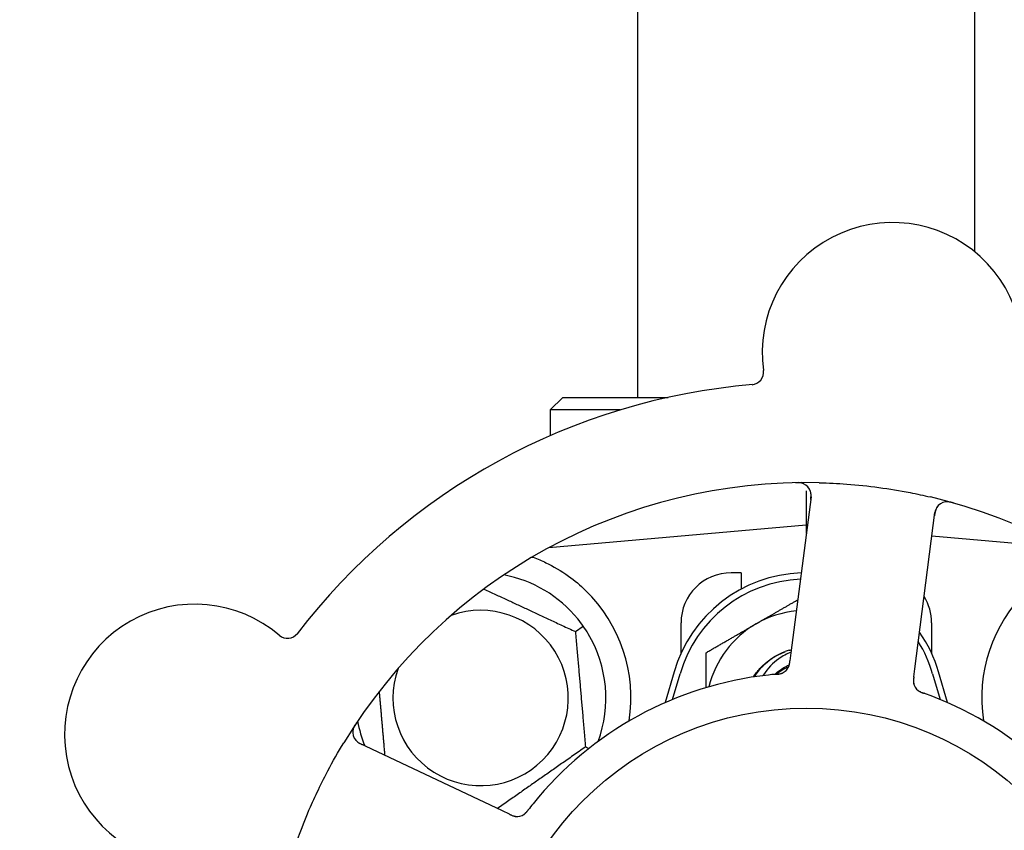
# Model space of a CAD drawing. Header units: inches. Extents: x 5 to 1128, y -85 to 748.
# Tile 73 of 256: x 158.96 to 161.41, y 228.08 to 230.11. Entities that reach past the tile are written whole.
import ezdxf

# ---------------------------------------------------------------- set-up
doc = ezdxf.new("R2010")
doc.units = ezdxf.units.IN
doc.header["$LTSCALE"] = 32
doc.header["$MEASUREMENT"] = 0
doc.layers.add('Dimension (ANSI)', color=7, linetype='Continuous', lineweight=25)
doc.layers.add('Visible (ANSI)', color=7, linetype='Continuous', lineweight=30)
doc.styles.add('Note Text (ANSI)', font='tahoma.ttf')
doc.dimstyles.new('SB Fraction-16 (ANSI)', dxfattribs={"dimscale": 32, "dimtxt": 0.125, "dimasz": 0.098425, "dimexe": 0.125, "dimexo": 0.0625, "dimgap": 0.031496, "dimtad": 0, "dimtih": 1, "dimtoh": 1, "dimdec": 4, "dimrnd": 1e-08, "dimzin": 0, "dimdsep": 46, "dimlunit": 5, "dimtxsty": 'Note Text (ANSI)', "dimcen": 0.09, "dimdle": 0.393701, "dimclrd": 256, "dimclre": 256, "dimclrt": 256, "dimadec": 0, "dimazin": 3, "dimtfac": 0.96, "dimtofl": 0, "dimtmove": 0, "dimatfit": 3, "dimfxl": 1, "dimfrac": 2, "dimtolj": 1, "dimtzin": 12, "dimlwd": -1, "dimlwe": -1, "dimarcsym": 0})

# ---------------------------------------------------------------- blocks, each defined once
blk = doc.blocks.new('*D16')
at = {"layer": 'Defpoints', "color": 0, "transparency": 16777216}
for p in [(170.8073, 474.9837), (79.917, 156.272), (130.8698, 156.272)]:
    blk.add_point(p, dxfattribs=at)
at = {"layer": 'Dimension (ANSI)', "transparency": 16777216}
for p, q in [((168.8073, 474.9837), (75.917, 474.9837)), ((79.917, 471.8341), (79.917, 330.6609)), ((79.917, 159.4216), (79.917, 323.5948)), ((128.8698, 156.272), (75.917, 156.272))]:
    blk.add_line(p, q, dxfattribs=at)
for points in [[(79.3921, 471.8341), (80.4419, 471.8341), (79.917, 474.9837)], [(79.3921, 159.4216), (80.4419, 159.4216), (79.917, 156.272)]]:
    blk.add_solid(points, dxfattribs=at)
at = {"layer": 'Dimension (ANSI)', "transparency": 16777216, "insert": (67.7142, 329.653), "char_height": 4, "attachment_point": 1, "style": 'Note Text (ANSI)'}
blk.add_mtext('\\A1;318 11/16', dxfattribs=at)

msp = doc.modelspace()

# ---------------------------------------------------------------- linework, layer by layer
at = {"layer": 'Visible (ANSI)'}
for p, q in [((160.498, 229.1642), (160.498, 231.2707)), ((161.338, 229.52757), (161.338, 231.2707)), ((160.3105, 229.1642), (160.27925, 229.13295)), ((160.3105, 229.1642), (160.57363, 229.1642)), ((160.45403, 229.13295), (160.27925, 229.13295)), ((160.27925, 229.13295), (160.27925, 229.06867)), ((160.918, 228.93144), (160.918, 228.84545)), ((160.92977, 228.91633), (160.87972, 228.52652)), ((161.18868, 228.48685), (161.23873, 228.87666)), ((160.918, 228.84545), (160.27602, 228.78928)), ((160.918, 228.84545), (160.918, 228.82469)), ((160.92064, 228.84522), (160.918, 228.84545)), ((161.55999, 228.78928), (161.23121, 228.81805)), ((160.27925, 228.79103), (160.27925, 228.78957)), ((160.7555, 228.7267), (160.7305, 228.7267)), ((160.7555, 228.7267), (160.7555, 228.68587)), ((160.6055, 228.52616), (160.6055, 228.6017)), ((161.2305, 228.6017), (161.2305, 228.52616)), ((160.34197, 228.57978), (160.36149, 228.59344)), ((160.87972, 228.52652), (160.87718, 228.50679)), ((160.588, 228.4792), (160.56567, 228.40263)), ((160.58426, 228.41055), (160.603, 228.47483)), ((161.18615, 228.46714), (161.18868, 228.48685)), ((161.233, 228.47483), (161.25175, 228.41055)), ((161.27034, 228.40263), (161.248, 228.4792)), ((160.15982, 228.13266), (159.80455, 228.30072)), ((160.36713, 228.2922), (160.37556, 228.28827)), ((160.17778, 228.12416), (160.15982, 228.13266))]:
    msp.add_line(p, q, dxfattribs=at)
msp.add_circle((160.918, 227.6017), 0.7875, dxfattribs=at)
for centre, radius, start, end in [((161.13291, 229.27546), 0.325, 337.56477, 187.80207), ((160.77996, 229.2271), 0.03125, 274.85452, 7.80207), ((160.918, 227.6017), 1.6, 94.81714, 142.5497), ((160.918, 227.6017), 1.35, 88.62287, 148.74397), ((160.89877, 228.92031), 0.03125, 352.68342, 90.83549), ((160.918, 227.6017), 1.35, 16.62287, 76.74397), ((161.26973, 228.87268), 0.03125, 74.53135, 172.68342), ((160.1055, 228.4142), 0.3125, 39.15807, 79.28378), ((160.918, 228.38295), 0.34375, 92.10255, 163.7398), ((160.7305, 228.6017), 0.125, 90, 180), ((160.918, 228.38295), 0.32812, 92.55546, 163.7398), ((160.1055, 228.4142), 0.375, 351.21293, 45.72238), ((161.7305, 228.4142), 0.375, 134.27762, 188.78707), ((159.39257, 228.32331), 0.325, 49.56477, 259.80207), ((161.1055, 228.6017), 0.125, 0, 31.69426), ((160.1055, 228.4142), 0.21875, 160.34111, 109.65889), ((160.918, 228.38295), 0.25, 95.68783, 120), ((160.918, 228.38295), 0.25, 120, 166.26096), ((159.62363, 228.59447), 0.03125, 229.56477, 322.51231), ((160.1055, 228.4142), 0.3125, 339.72028, 30.84193), ((160.918, 228.38295), 0.34375, 16.2602, 34.73634), ((160.918, 228.38295), 0.32812, 16.2602, 31.61609), ((160.918, 228.38295), 0.15625, 105.94214, 109.71036), ((160.918, 228.38295), 0.11727, 112.2465, 129.43252), ((160.84545, 228.50504), 0.03125, 293.46904, 335.46837), ((160.918, 227.6017), 0.875, 96.19111, 141.17573), ((161.21641, 228.45741), 0.03125, 190.67765, 232.13682), ((160.918, 227.6017), 0.875, 24.19111, 69.17573), ((160.1055, 228.4142), 0.3125, 190.71622, 202.42184), ((159.81792, 228.32897), 0.03125, 146.53135, 244.68342), ((160.19638, 228.14993), 0.03125, 262.67765, 304.13682)]:
    msp.add_arc(centre, radius, start, end, dxfattribs=at)
for points, knots in [([(160.91195, 228.94865), (160.91169, 228.94876), (160.91136, 228.9489), (160.91024, 228.94935), (160.90936, 228.94966), (160.90734, 228.95023), (160.90611, 228.95052), (160.90394, 228.95088), (160.90325, 228.95097), (160.9015, 228.95118), (160.9004, 228.95128), (160.89807, 228.95142), (160.89681, 228.95146), (160.89485, 228.95148), (160.89411, 228.95148), (160.89266, 228.95146), (160.89195, 228.95145), (160.89123, 228.95144)], [0.051298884, 0.051298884, 0.051298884, 0.051298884, 0.057269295, 0.057269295, 0.069785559, 0.069785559, 0.08363266, 0.08363266, 0.08945843, 0.08945843, 0.097820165, 0.097820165, 0.107290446, 0.107290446, 0.113094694, 0.113094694, 0.118968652, 0.118968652, 0.118968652, 0.118968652]), ([(160.95045, 228.95131), (160.97337, 228.95076), (160.99613, 228.94963), (161.04547, 228.94594), (161.07234, 228.94312), (161.12529, 228.93595), (161.15107, 228.93169), (161.19366, 228.92337), (161.21062, 228.91972), (161.22756, 228.91573)], [-0.73118965, -0.73118965, -0.73118965, -0.73118965, -0.55244576, -0.55244576, -0.34137939, -0.34137939, -0.13566771, -0.13566771, 0, 0, 0, 0]), ([(160.92874, 228.90829), (160.92886, 228.90922), (160.92898, 228.91017), (160.92941, 228.91383), (160.92965, 228.91654), (160.92976, 228.92109), (160.92968, 228.92304), (160.92933, 228.92621), (160.92907, 228.92763), (160.9285, 228.92984), (160.92824, 228.93066), (160.92794, 228.93151), (160.92788, 228.93169), (160.92782, 228.93184)], [0, 0, 0, 0, 0.007248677, 0.007248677, 0.028564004, 0.028564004, 0.047482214, 0.047482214, 0.065361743, 0.065361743, 0.076705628, 0.076705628, 0.079955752, 0.079955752, 0.079955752, 0.079955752]), ([(161.28487, 228.9009), (161.28427, 228.90107), (161.28367, 228.90124), (161.28205, 228.90168), (161.28101, 228.90195), (161.27907, 228.90242), (161.27817, 228.90262), (161.27584, 228.90309), (161.27439, 228.90332), (161.27186, 228.90363), (161.27073, 228.90372), (161.2688, 228.90379), (161.26797, 228.90378), (161.26632, 228.90371), (161.26552, 228.90363), (161.26463, 228.90351), (161.26444, 228.90348), (161.26428, 228.90345)], [0, 0, 0, 0, 0.005149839, 0.005149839, 0.013554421, 0.013554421, 0.020527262, 0.020527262, 0.031641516, 0.031641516, 0.041623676, 0.041623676, 0.051235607, 0.051235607, 0.06373445, 0.06373445, 0.067355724, 0.067355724, 0.067355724, 0.067355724]), ([(161.24448, 228.8911), (161.24431, 228.89086), (161.24411, 228.89056), (161.24313, 228.88905), (161.24229, 228.88751), (161.24104, 228.88459), (161.24053, 228.88317), (161.23947, 228.87944), (161.23895, 228.87705), (161.23837, 228.87353), (161.23822, 228.8725), (161.23794, 228.87051), (161.23782, 228.86955), (161.2377, 228.8686)], [0.058736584, 0.058736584, 0.058736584, 0.058736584, 0.064782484, 0.064782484, 0.086145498, 0.086145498, 0.103238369, 0.103238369, 0.123434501, 0.123434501, 0.131598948, 0.131598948, 0.13893919, 0.13893919, 0.13893919, 0.13893919]), ([(160.23661, 228.76554), (160.2474, 228.76151), (160.25843, 228.75679), (160.28655, 228.74321), (160.30618, 228.73184), (160.3399, 228.7075), (160.35432, 228.69535), (160.3673, 228.68269)], [1.39731378, 1.39731378, 1.39731378, 1.39731378, 1.49356897, 1.49356897, 1.66386875, 1.66386875, 1.79881771, 1.79881771, 1.79881771, 1.79881771]), ([(160.7862, 228.46667), (160.79092, 228.4742), (160.79629, 228.48133), (160.80227, 228.48793), (160.81942, 228.50684), (160.84141, 228.52112), (160.86542, 228.52974)], [9.99046979, 9.99046979, 9.99046979, 9.99046979, 10.16152319, 10.16152319, 10.16152319, 10.65156368, 10.65156368, 10.65156368, 10.65156368]), ([(160.78866, 228.46709), (160.79015, 228.46955), (160.79172, 228.47198), (160.79976, 228.48366), (160.8072, 228.49221), (160.82999, 228.51309), (160.84694, 228.52341), (160.8653, 228.53005)], [-0.25639672, -0.25639672, -0.25639672, -0.25639672, -0.23449039, -0.23449039, -0.1487662, -0.1487662, 0, 0, 0, 0]), ([(160.88, 228.52869), (160.86926, 228.52444), (160.85903, 228.51895), (160.83432, 228.50159), (160.8213, 228.48808), (160.81083, 228.47161), (160.81033, 228.4708), (160.80984, 228.46999)], [-0.61635944, -0.61635944, -0.61635944, -0.61635944, -0.52774982, -0.52774982, -0.38555901, -0.38555901, -0.37828525, -0.37828525, -0.37828525, -0.37828525]), ([(160.87333, 228.49092), (160.87337, 228.491), (160.87341, 228.49109), (160.87354, 228.49136), (160.87364, 228.49157), (160.87405, 228.49248), (160.8744, 228.49335), (160.87513, 228.4955), (160.87551, 228.49688), (160.87614, 228.49973), (160.87641, 228.50122), (160.87673, 228.50338), (160.87683, 228.50405), (160.87696, 228.50507), (160.87701, 228.50541), (160.87709, 228.50608), (160.87714, 228.50641), (160.87718, 228.50674)], [0.038929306, 0.038929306, 0.038929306, 0.038929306, 0.040726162, 0.040726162, 0.043941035, 0.043941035, 0.054249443, 0.054249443, 0.066768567, 0.066768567, 0.078206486, 0.078206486, 0.083402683, 0.083402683, 0.086046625, 0.086046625, 0.088630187, 0.088630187, 0.088630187, 0.088630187]), ([(160.87369, 228.49164), (160.87369, 228.49164), (160.87369, 228.49165), (160.87372, 228.49171), (160.87382, 228.49192), (160.8741, 228.49255), (160.87431, 228.49305), (160.87474, 228.49418), (160.87496, 228.49482), (160.87521, 228.49563), (160.87527, 228.49584), (160.87569, 228.49737), (160.87608, 228.49916), (160.87655, 228.50207), (160.87668, 228.50294), (160.87686, 228.50431), (160.87692, 228.50478), (160.87705, 228.50574), (160.87711, 228.50625), (160.87718, 228.50674)], [0.028019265, 0.028019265, 0.028019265, 0.028019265, 0.028672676, 0.028672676, 0.033062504, 0.033062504, 0.040781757, 0.040781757, 0.051074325, 0.051074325, 0.054504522, 0.054504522, 0.075062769, 0.075062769, 0.083066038, 0.083066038, 0.087153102, 0.087153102, 0.091266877, 0.091266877, 0.091266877, 0.091266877]), ([(160.83977, 228.4732), (160.84162, 228.47496), (160.84352, 228.47667), (160.85452, 228.48591), (160.86463, 228.49212), (160.87546, 228.49677)], [-2.04013267, -2.04013267, -2.04013267, -2.04013267, -2.02048123, -2.02048123, -1.92997412, -1.92997412, -1.92997412, -1.92997412]), ([(160.84209, 228.4734), (160.84239, 228.47343), (160.84269, 228.47345), (160.84349, 228.47353), (160.844, 228.47357), (160.84558, 228.47372), (160.84667, 228.47384), (160.84893, 228.47412), (160.85012, 228.4743), (160.85244, 228.47472), (160.85353, 228.47497), (160.85567, 228.47555), (160.85662, 228.47588), (160.85777, 228.47633), (160.85808, 228.47646), (160.85832, 228.47656)], [0.001596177, 0.001596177, 0.001596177, 0.001596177, 0.00393777, 0.00393777, 0.007842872, 0.007842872, 0.016055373, 0.016055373, 0.025513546, 0.025513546, 0.037191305, 0.037191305, 0.054193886, 0.054193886, 0.06155888, 0.06155888, 0.06155888, 0.06155888]), ([(160.84209, 228.4734), (160.84263, 228.47345), (160.84318, 228.4735), (160.84426, 228.47359), (160.84481, 228.47364), (160.84661, 228.47382), (160.84788, 228.47396), (160.84994, 228.47425), (160.85078, 228.47438), (160.85268, 228.47474), (160.85367, 228.47497), (160.85541, 228.47545), (160.85618, 228.47571), (160.85738, 228.47616), (160.85788, 228.47637), (160.85817, 228.47649), (160.85821, 228.47651), (160.85822, 228.47652), (160.85822, 228.47652), (160.85822, 228.47652)], [0, 0, 0, 0, 0.004180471, 0.004180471, 0.008305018, 0.008305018, 0.018114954, 0.018114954, 0.025612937, 0.025612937, 0.036850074, 0.036850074, 0.047489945, 0.047489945, 0.056089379, 0.056089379, 0.058286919, 0.058286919, 0.058652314, 0.058652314, 0.058652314, 0.058652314]), ([(160.84205, 228.4734), (160.84158, 228.47336), (160.84107, 228.47331), (160.84052, 228.47326), (160.83564, 228.47283), (160.82898, 228.47218), (160.82364, 228.4716)], [0.48080563, 0.48080563, 0.48080563, 0.48080563, 0.5329828, 0.5329828, 0.5329828, 1, 1, 1, 1]), ([(161.18615, 228.46714), (161.18608, 228.46662), (161.18602, 228.46609), (161.18589, 228.46506), (161.18582, 228.46456), (161.18569, 228.46343), (161.18562, 228.46281), (161.18539, 228.46059), (161.18528, 228.45917), (161.18522, 228.45693), (161.18523, 228.45596), (161.18534, 228.4542), (161.18542, 228.45343), (161.1856, 228.45217), (161.1857, 228.45162), (161.18576, 228.45129), (161.18577, 228.45125), (161.18577, 228.45125), (161.18577, 228.45125), (161.18577, 228.45125)], [0, 0, 0, 0, 0.004355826, 0.004355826, 0.008687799, 0.008687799, 0.014307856, 0.014307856, 0.029588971, 0.029588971, 0.043844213, 0.043844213, 0.054171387, 0.054171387, 0.06195455, 0.06195455, 0.063871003, 0.063871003, 0.063878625, 0.063878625, 0.063878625, 0.063878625]), ([(161.18615, 228.4671), (161.18611, 228.4668), (161.18607, 228.46651), (161.18586, 228.46489), (161.1857, 228.46352), (161.18542, 228.46066), (161.18532, 228.45914), (161.18527, 228.45644), (161.18531, 228.45522), (161.18549, 228.45296), (161.18566, 228.45188), (161.18583, 228.45098), (161.18586, 228.45085), (161.18588, 228.45073)], [0, 0, 0, 0, 0.002309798, 0.002309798, 0.012623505, 0.012623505, 0.02433842, 0.02433842, 0.035397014, 0.035397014, 0.047442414, 0.047442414, 0.049661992, 0.049661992, 0.049661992, 0.049661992]), ([(161.19664, 228.43321), (161.19682, 228.43307), (161.19706, 228.43288), (161.19776, 228.43236), (161.19829, 228.43199), (161.19942, 228.43127), (161.20002, 228.4309), (161.20126, 228.43023), (161.20188, 228.42991), (161.20339, 228.42918), (161.20433, 228.42876), (161.20574, 228.42817), (161.20616, 228.428), (161.20771, 228.42739), (161.20887, 228.42696), (161.21039, 228.42641), (161.21077, 228.42627), (161.21132, 228.42608), (161.21148, 228.42602), (161.21165, 228.42596)], [0.044252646, 0.044252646, 0.044252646, 0.044252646, 0.05067159, 0.05067159, 0.061250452, 0.061250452, 0.07105005, 0.07105005, 0.078610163, 0.078610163, 0.087196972, 0.087196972, 0.090753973, 0.090753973, 0.100050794, 0.100050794, 0.103147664, 0.103147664, 0.104517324, 0.104517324, 0.104517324, 0.104517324]), ([(161.19693, 228.43298), (161.19693, 228.43298), (161.19695, 228.43296), (161.19706, 228.43287), (161.19717, 228.43279), (161.19753, 228.43251), (161.19782, 228.4323), (161.19883, 228.4316), (161.19962, 228.43109), (161.20137, 228.43012), (161.20231, 228.42965), (161.20453, 228.42863), (161.20588, 228.42808), (161.20852, 228.42708), (161.20983, 228.42661), (161.21129, 228.42609), (161.21147, 228.42602), (161.21165, 228.42596)], [0.030853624, 0.030853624, 0.030853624, 0.030853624, 0.032941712, 0.032941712, 0.036385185, 0.036385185, 0.042347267, 0.042347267, 0.055267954, 0.055267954, 0.065838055, 0.065838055, 0.077516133, 0.077516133, 0.087897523, 0.087897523, 0.089364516, 0.089364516, 0.089364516, 0.089364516]), ([(159.79576, 228.35209), (159.79541, 228.35156), (159.79507, 228.35105), (159.79415, 228.34965), (159.79357, 228.34874), (159.79252, 228.34704), (159.79205, 228.34625), (159.79089, 228.34418), (159.79022, 228.34287), (159.78914, 228.34056), (159.78871, 228.33951), (159.78805, 228.3377), (159.7878, 228.33691), (159.78735, 228.33531), (159.78718, 228.33453), (159.78703, 228.33364), (159.78699, 228.33346), (159.78697, 228.3333)], [0, 0, 0, 0, 0.005149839, 0.005149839, 0.013554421, 0.013554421, 0.020527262, 0.020527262, 0.031641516, 0.031641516, 0.041623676, 0.041623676, 0.051235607, 0.051235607, 0.06373445, 0.06373445, 0.067355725, 0.067355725, 0.067355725, 0.067355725]), ([(159.7926, 228.31065), (159.79278, 228.31041), (159.793, 228.31012), (159.79413, 228.30873), (159.79534, 228.30746), (159.79772, 228.30537), (159.79892, 228.30444), (159.80214, 228.30228), (159.80426, 228.30104), (159.80742, 228.29941), (159.80836, 228.29894), (159.81016, 228.29806), (159.81103, 228.29765), (159.8119, 228.29724)], [0.058736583, 0.058736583, 0.058736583, 0.058736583, 0.064782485, 0.064782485, 0.086145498, 0.086145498, 0.103238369, 0.103238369, 0.123434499, 0.123434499, 0.131598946, 0.131598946, 0.138939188, 0.138939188, 0.138939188, 0.138939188]), ([(159.64447, 228.04961), (159.64736, 228.05782), (159.65033, 228.06601), (159.662, 228.09726), (159.67118, 228.1199), (159.68821, 228.15888), (159.69577, 228.17526), (159.71037, 228.20532), (159.71731, 228.21902), (159.73689, 228.25606), (159.75001, 228.27921), (159.76394, 228.30217)], [-0.73117437, -0.73117437, -0.73117437, -0.73117437, -0.66329539, -0.66329539, -0.47009836, -0.47009836, -0.32966499, -0.32966499, -0.20932583, -0.20932583, 0, 0, 0, 0]), ([(160.21329, 228.12365), (160.21349, 228.12378), (160.21373, 228.12395), (160.21445, 228.12446), (160.21496, 228.12484), (160.216, 228.1257), (160.21653, 228.12616), (160.21756, 228.12713), (160.21805, 228.12761), (160.21921, 228.12883), (160.2199, 228.12959), (160.22089, 228.13075), (160.22119, 228.1311), (160.22225, 228.13238), (160.22302, 228.13335), (160.22402, 228.13463), (160.22426, 228.13495), (160.22461, 228.1354), (160.22472, 228.13554), (160.22483, 228.13568)], [0.044252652, 0.044252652, 0.044252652, 0.044252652, 0.050671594, 0.050671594, 0.061250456, 0.061250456, 0.071050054, 0.071050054, 0.078610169, 0.078610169, 0.087196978, 0.087196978, 0.090753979, 0.090753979, 0.100050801, 0.100050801, 0.10314767, 0.10314767, 0.10451733, 0.10451733, 0.10451733, 0.10451733]), ([(160.21361, 228.12385), (160.21361, 228.12385), (160.21363, 228.12387), (160.21375, 228.12395), (160.21386, 228.12402), (160.21423, 228.12428), (160.21453, 228.12449), (160.21551, 228.12524), (160.21623, 228.12583), (160.21769, 228.1272), (160.21843, 228.12794), (160.22008, 228.12974), (160.22103, 228.13085), (160.2228, 228.13305), (160.22365, 228.13415), (160.2246, 228.13538), (160.22471, 228.13553), (160.22483, 228.13568)], [0.030853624, 0.030853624, 0.030853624, 0.030853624, 0.032941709, 0.032941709, 0.03638518, 0.03638518, 0.042347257, 0.042347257, 0.055267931, 0.055267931, 0.065838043, 0.065838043, 0.077516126, 0.077516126, 0.087897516, 0.087897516, 0.089364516, 0.089364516, 0.089364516, 0.089364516]), ([(160.17778, 228.12416), (160.17826, 228.12394), (160.17874, 228.12371), (160.17968, 228.12327), (160.18013, 228.12305), (160.18117, 228.12258), (160.18174, 228.12232), (160.18377, 228.12141), (160.1851, 228.12087), (160.1872, 228.12012), (160.18813, 228.11983), (160.18984, 228.11939), (160.19059, 228.11923), (160.19185, 228.11901), (160.19241, 228.11893), (160.19273, 228.11889), (160.19278, 228.11889), (160.19278, 228.11889), (160.19278, 228.11889), (160.19278, 228.11889)], [0, 0, 0, 0, 0.004355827, 0.004355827, 0.008687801, 0.008687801, 0.014307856, 0.014307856, 0.029588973, 0.029588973, 0.043844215, 0.043844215, 0.054171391, 0.054171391, 0.061954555, 0.061954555, 0.063871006, 0.063871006, 0.063878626, 0.063878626, 0.063878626, 0.063878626]), ([(160.17782, 228.12414), (160.17809, 228.12402), (160.17836, 228.12389), (160.17984, 228.12319), (160.18109, 228.12261), (160.18372, 228.12146), (160.18513, 228.1209), (160.18768, 228.12002), (160.18886, 228.11968), (160.19107, 228.11915), (160.19215, 228.11898), (160.19306, 228.11886), (160.19319, 228.11885), (160.1933, 228.11883)], [0, 0, 0, 0, 0.002309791, 0.002309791, 0.012623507, 0.012623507, 0.024338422, 0.024338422, 0.035397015, 0.035397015, 0.047442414, 0.047442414, 0.049661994, 0.049661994, 0.049661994, 0.049661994])]:
    msp.add_open_spline(points, degree=3, knots=knots, dxfattribs=at)
for points, weights in [([(160.23347, 228.76528), (160.23504, 228.76541), (160.23661, 228.76554)], [0.999914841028, 0.999914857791, 0.999914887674]), ([(160.11393, 228.68612), (160.22457, 228.63453), (160.34197, 228.57978)], [1.07748863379, 1.18694802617, 1.04422863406]), ([(160.793, 228.59946), (160.84221, 228.62787), (160.89678, 228.65937)], [1, 1.03200893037, 1.01002889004]), ([(160.668, 228.52729), (160.73499, 228.56596), (160.793, 228.59946)], [1, 1.0379548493, 1]), ([(160.34197, 228.57978), (160.35455, 228.43599), (160.36713, 228.2922)], [1.04422863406, 1.20577136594, 1.04422863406]), ([(160.668, 228.44023), (160.668, 228.48119), (160.668, 228.52729)], [1.01840264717, 1.02228011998, 1]), ([(159.86706, 228.27115), (159.85972, 228.35504), (159.85304, 228.43138)], [1.06521891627, 1.14516515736, 1.11819795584]), ([(160.36713, 228.2922), (160.25546, 228.21401), (160.14756, 228.13846)], [1.04422863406, 1.19550179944, 1.06346205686])]:
    msp.add_rational_spline(points, weights, degree=2, dxfattribs=at)
for points in [[(160.36149, 228.59344), (160.35711, 228.59969), (160.35238, 228.60593), (160.34782, 228.61153)], [(160.37381, 228.57441), (160.3701, 228.58062), (160.36586, 228.5872), (160.36149, 228.59344)], [(160.87509, 228.53319), (160.87697, 228.53373), (160.87886, 228.53423), (160.88077, 228.53469)], [(160.87509, 228.53319), (160.87704, 228.53374), (160.87894, 228.53423), (160.88076, 228.53467)], [(161.22907, 228.41954), (161.22348, 228.42167), (161.2163, 228.4243), (161.21164, 228.42596)], [(160.23631, 228.15027), (160.23257, 228.14561), (160.22785, 228.13959), (160.22483, 228.13568)]]:
    msp.add_open_spline(points, degree=3, dxfattribs=at)

# ---------------------------------------------------------------- dimensions: what is measured, and where the dimension line sits
at = {"layer": 'Dimension (ANSI)'}
dim = msp.add_linear_dim(base=(79.91701, 156.27197), p1=(170.80726, 474.98367), p2=(130.86976, 156.27197), angle=270, dimstyle='SB Fraction-16 (ANSI)', override={"dimgap": 0.031496, "dimdec": 4, "dimtol": 0, "dimlim": 0, "dimtp": 0, "dimtm": 0, "dimtdec": 2, "dimatfit": 1}, dxfattribs=at)
dim.commit()
dim.dimension.update_dxf_attribs({"geometry": '*D16', "text_midpoint": (79.91701, 327.12782), "dimtype": 160})

doc.saveas('drawing.dxf')
